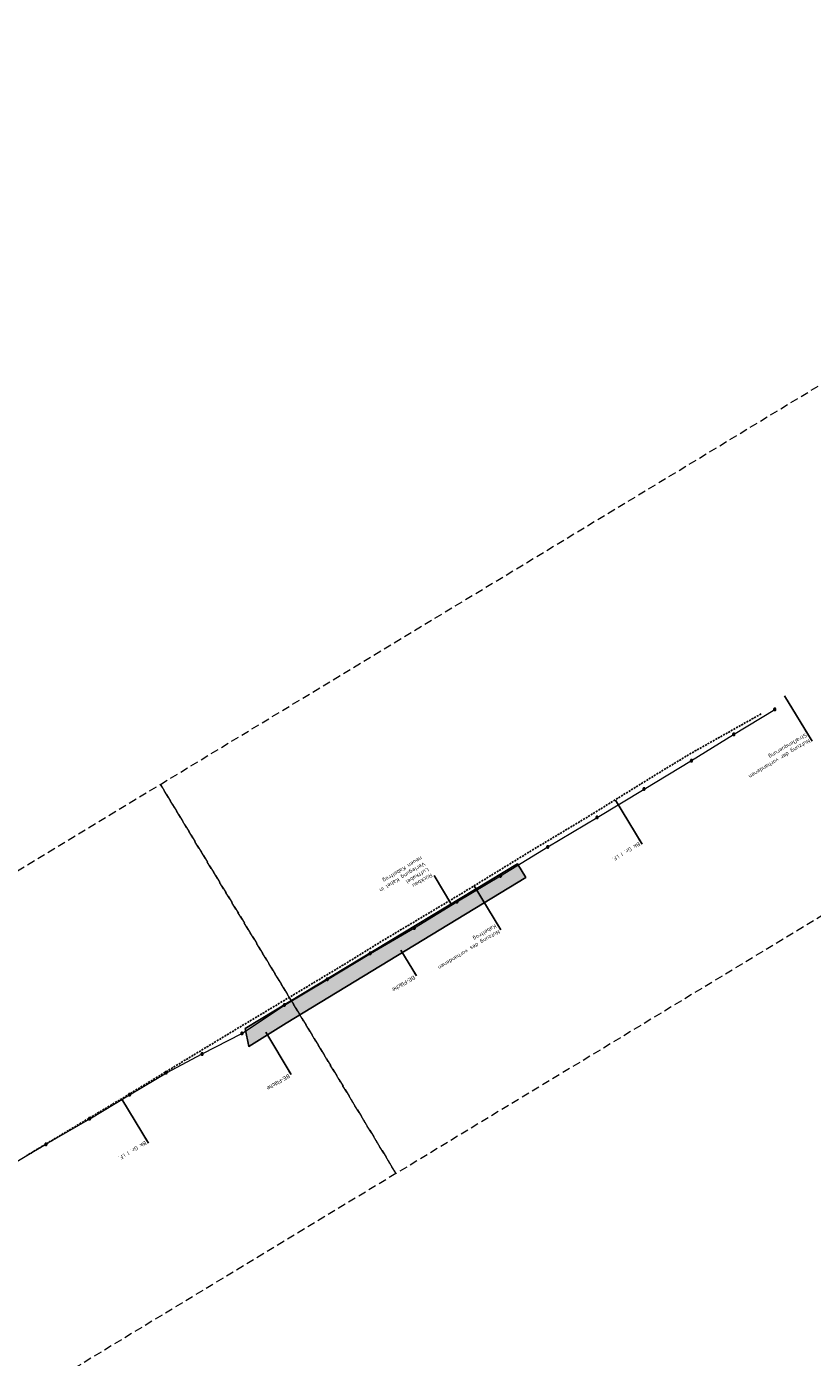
# Model space of a CAD drawing. Header units: metres. Extents: x 3425266 to 3446567, y 5432533 to 5452217.
# Tile 10 of 82: x 3431625 to 3432121, y 5435540 to 5436379. Entities that reach past the tile are written whole.
import ezdxf
from ezdxf import colors
from ezdxf.entities.mleader import LeaderData, LeaderLine
from ezdxf.math import Vec2, Vec3

# ---------------------------------------------------------------- set-up
doc = ezdxf.new("R2010")
doc.units = ezdxf.units.M
doc.header["$MEASUREMENT"] = 0
doc.linetypes.add('DASHED', pattern=[0.75, 0.5, -0.25])
doc.linetypes.add('STRICHLINIEX2', pattern=[1.5, 1, -0.5])
doc.layers.add('B_KTB_Text', color=7, linetype='Continuous', lineweight=18, true_color=0x939393)
doc.layers.add('MC-AL-Blattschnitte_3433', color=30, linetype='STRICHLINIEX2', lineweight=18, plot=False)
for name, color, linetype, lineweight in [('MC-AL_Neubau_Planung-ESTW-Landau-Kabel_TXT', 10, 'Continuous', 25), ('MC-AL_Neubau_Planung-ESTW-Landau-Kabeltrog_vorhanden_TXT', 30, 'Continuous', 25), ('N_BE-Flächen', 10, 'Continuous', 25), ('N_KTB_Text', 10, 'Continuous', 18), ('R_KTB', 40, 'Continuous', 18), ('R_KTB_Text', 40, 'Continuous', 18)]:
    doc.layers.add(name, color=color, linetype=linetype, lineweight=lineweight)
doc.layers.add('MC-AL_Verlauf_KTB_Bestandstrog_LIN', color=80, linetype='Continuous')
doc.styles.add('Isocpeur', font='isocpeur.ttf')

# ---------------------------------------------------------------- blocks, each defined once
blk = doc.blocks.new('_None')

msp = doc.modelspace()

# ---------------------------------------------------------------- linework, layer by layer
at = {"layer": 'MC-AL_Verlauf_KTB_Bestandstrog_LIN', "linetype": 'DASHED', "ltscale": 2.5, "flags": 128}
msp.add_lwpolyline([(3432088.284, 5435945.81), (3432043.056, 5435920.402), (3432020.533, 5435906.656), (3431978.26, 5435880.475), (3431941.974, 5435858.734), (3431898.204, 5435831.83), (3431849.059, 5435802.507), (3431825.238, 5435787.773), (3431756.435, 5435746.479), (3431724.388, 5435727.088), (3431684.502, 5435702.836), (3431625.076, 5435667.271)], dxfattribs=at)
at = {"layer": 'R_KTB'}
for p, q in [((3432071.669, 5435933.302), (3432070.387, 5435932.523)), ((3432070.639, 5435933.554), (3432071.418, 5435932.272)), ((3432044.971, 5435916.678), (3432043.689, 5435915.899)), ((3432043.941, 5435916.93), (3432044.72, 5435915.648)), ((3432015.05, 5435898.848), (3432013.768, 5435898.069)), ((3432014.02, 5435899.1), (3432014.799, 5435897.818)), ((3431985.402, 5435880.914), (3431984.12, 5435880.135)), ((3431984.372, 5435881.166), (3431985.151, 5435879.884)), ((3431954.335, 5435862.277), (3431953.053, 5435861.498)), ((3431953.305, 5435862.529), (3431954.084, 5435861.247)), ((3431924.498, 5435844.02), (3431923.216, 5435843.241)), ((3431923.468, 5435844.272), (3431924.247, 5435842.99)), ((3431870.161, 5435810.69), (3431868.661, 5435810.724)), ((3431869.393, 5435809.958), (3431869.428, 5435811.457)), ((3431842.307, 5435795.178), (3431841.025, 5435794.399)), ((3431841.277, 5435795.43), (3431842.056, 5435794.148)), ((3431815.268, 5435778.831), (3431813.986, 5435778.052)), ((3431814.238, 5435779.083), (3431815.017, 5435777.801)), ((3431788.165, 5435762.6), (3431786.883, 5435761.821)), ((3431787.135, 5435762.852), (3431787.914, 5435761.57)), ((3431761.378, 5435744.64), (3431760.096, 5435743.861)), ((3431760.348, 5435744.892), (3431761.127, 5435743.61)), ((3431736.255, 5435731.646), (3431734.973, 5435730.867)), ((3431735.225, 5435731.898), (3431736.004, 5435730.616)), ((3431713.576, 5435719.907), (3431712.294, 5435719.128)), ((3431712.546, 5435720.159), (3431713.325, 5435718.877)), ((3431690.461, 5435706.012), (3431689.179, 5435705.233)), ((3431689.431, 5435706.264), (3431690.21, 5435704.982)), ((3431665.262, 5435690.882), (3431663.98, 5435690.103)), ((3431664.232, 5435691.134), (3431665.011, 5435689.852)), ((3431637.772, 5435674.733), (3431636.49, 5435673.954)), ((3431636.742, 5435674.985), (3431637.521, 5435673.703))]:
    msp.add_line(p, q, dxfattribs=at)
for points in [[(3432070.387, 5435932.523), (3432070.432, 5435932.458), (3432070.482, 5435932.399), (3432070.539, 5435932.344), (3432070.601, 5435932.296), (3432070.668, 5435932.255), (3432070.739, 5435932.221), (3432070.813, 5435932.195), (3432070.889, 5435932.176), (3432070.967, 5435932.165), (3432071.045, 5435932.163), (3432071.124, 5435932.169), (3432071.201, 5435932.183), (3432071.276, 5435932.205), (3432071.349, 5435932.235), (3432071.418, 5435932.272), (3432071.483, 5435932.316), (3432071.543, 5435932.367), (3432071.597, 5435932.423), (3432071.645, 5435932.486), (3432071.686, 5435932.552), (3432071.72, 5435932.623), (3432071.747, 5435932.697), (3432071.765, 5435932.773), (3432071.776, 5435932.851), (3432071.778, 5435932.93), (3432071.772, 5435933.008), (3432071.758, 5435933.085), (3432071.736, 5435933.16), (3432071.707, 5435933.233), (3432071.669, 5435933.302), (3432071.625, 5435933.367), (3432071.574, 5435933.427), (3432071.518, 5435933.481), (3432071.456, 5435933.529), (3432071.389, 5435933.571), (3432071.318, 5435933.604), (3432071.244, 5435933.631), (3432071.168, 5435933.65), (3432071.09, 5435933.66), (3432071.012, 5435933.663), (3432070.933, 5435933.657), (3432070.856, 5435933.643), (3432070.781, 5435933.621), (3432070.708, 5435933.591), (3432070.639, 5435933.554), (3432070.574, 5435933.509), (3432070.514, 5435933.459), (3432070.46, 5435933.402), (3432070.412, 5435933.34), (3432070.371, 5435933.273), (3432070.337, 5435933.202), (3432070.31, 5435933.128), (3432070.292, 5435933.052), (3432070.281, 5435932.974), (3432070.279, 5435932.896), (3432070.285, 5435932.818), (3432070.299, 5435932.74), (3432070.321, 5435932.665), (3432070.35, 5435932.593), (3432070.387, 5435932.523)], [(3432043.689, 5435915.899), (3432043.734, 5435915.834), (3432043.784, 5435915.775), (3432043.841, 5435915.72), (3432043.903, 5435915.672), (3432043.97, 5435915.631), (3432044.041, 5435915.597), (3432044.115, 5435915.571), (3432044.191, 5435915.552), (3432044.269, 5435915.541), (3432044.347, 5435915.539), (3432044.426, 5435915.545), (3432044.503, 5435915.559), (3432044.578, 5435915.581), (3432044.651, 5435915.611), (3432044.72, 5435915.648), (3432044.785, 5435915.692), (3432044.845, 5435915.743), (3432044.899, 5435915.799), (3432044.947, 5435915.862), (3432044.988, 5435915.928), (3432045.022, 5435915.999), (3432045.049, 5435916.073), (3432045.067, 5435916.149), (3432045.078, 5435916.227), (3432045.08, 5435916.306), (3432045.074, 5435916.384), (3432045.06, 5435916.461), (3432045.038, 5435916.536), (3432045.009, 5435916.609), (3432044.971, 5435916.678), (3432044.927, 5435916.743), (3432044.876, 5435916.803), (3432044.82, 5435916.857), (3432044.758, 5435916.905), (3432044.691, 5435916.947), (3432044.62, 5435916.98), (3432044.546, 5435917.007), (3432044.47, 5435917.026), (3432044.392, 5435917.036), (3432044.314, 5435917.039), (3432044.235, 5435917.033), (3432044.158, 5435917.019), (3432044.083, 5435916.997), (3432044.01, 5435916.967), (3432043.941, 5435916.93), (3432043.876, 5435916.885), (3432043.816, 5435916.835), (3432043.762, 5435916.778), (3432043.714, 5435916.716), (3432043.673, 5435916.649), (3432043.639, 5435916.578), (3432043.612, 5435916.504), (3432043.594, 5435916.428), (3432043.583, 5435916.35), (3432043.581, 5435916.272), (3432043.587, 5435916.194), (3432043.601, 5435916.116), (3432043.623, 5435916.041), (3432043.652, 5435915.969), (3432043.689, 5435915.899)], [(3432013.768, 5435898.069), (3432013.813, 5435898.004), (3432013.863, 5435897.945), (3432013.92, 5435897.89), (3432013.982, 5435897.842), (3432014.049, 5435897.801), (3432014.12, 5435897.767), (3432014.194, 5435897.741), (3432014.27, 5435897.722), (3432014.348, 5435897.711), (3432014.426, 5435897.709), (3432014.505, 5435897.715), (3432014.582, 5435897.729), (3432014.657, 5435897.751), (3432014.73, 5435897.781), (3432014.799, 5435897.818), (3432014.864, 5435897.862), (3432014.924, 5435897.913), (3432014.978, 5435897.969), (3432015.026, 5435898.032), (3432015.067, 5435898.098), (3432015.101, 5435898.169), (3432015.128, 5435898.243), (3432015.146, 5435898.319), (3432015.157, 5435898.397), (3432015.159, 5435898.476), (3432015.153, 5435898.554), (3432015.139, 5435898.631), (3432015.117, 5435898.706), (3432015.088, 5435898.779), (3432015.05, 5435898.848), (3432015.006, 5435898.913), (3432014.955, 5435898.973), (3432014.899, 5435899.027), (3432014.837, 5435899.075), (3432014.77, 5435899.117), (3432014.699, 5435899.15), (3432014.625, 5435899.177), (3432014.549, 5435899.196), (3432014.471, 5435899.206), (3432014.393, 5435899.209), (3432014.314, 5435899.203), (3432014.237, 5435899.189), (3432014.162, 5435899.167), (3432014.089, 5435899.137), (3432014.02, 5435899.1), (3432013.955, 5435899.055), (3432013.895, 5435899.005), (3432013.841, 5435898.948), (3432013.793, 5435898.886), (3432013.752, 5435898.819), (3432013.718, 5435898.748), (3432013.691, 5435898.674), (3432013.673, 5435898.598), (3432013.662, 5435898.52), (3432013.66, 5435898.442), (3432013.666, 5435898.364), (3432013.68, 5435898.286), (3432013.702, 5435898.211), (3432013.731, 5435898.139), (3432013.768, 5435898.069)], [(3431984.12, 5435880.135), (3431984.165, 5435880.07), (3431984.215, 5435880.011), (3431984.272, 5435879.956), (3431984.334, 5435879.908), (3431984.401, 5435879.867), (3431984.472, 5435879.833), (3431984.546, 5435879.807), (3431984.622, 5435879.788), (3431984.7, 5435879.777), (3431984.778, 5435879.775), (3431984.857, 5435879.781), (3431984.934, 5435879.795), (3431985.009, 5435879.817), (3431985.082, 5435879.847), (3431985.151, 5435879.884), (3431985.216, 5435879.928), (3431985.276, 5435879.979), (3431985.33, 5435880.035), (3431985.378, 5435880.098), (3431985.419, 5435880.164), (3431985.453, 5435880.235), (3431985.48, 5435880.309), (3431985.498, 5435880.385), (3431985.509, 5435880.463), (3431985.511, 5435880.542), (3431985.505, 5435880.62), (3431985.491, 5435880.697), (3431985.469, 5435880.772), (3431985.44, 5435880.845), (3431985.402, 5435880.914), (3431985.358, 5435880.979), (3431985.307, 5435881.039), (3431985.251, 5435881.093), (3431985.189, 5435881.141), (3431985.122, 5435881.183), (3431985.051, 5435881.216), (3431984.977, 5435881.243), (3431984.901, 5435881.262), (3431984.823, 5435881.272), (3431984.745, 5435881.275), (3431984.666, 5435881.269), (3431984.589, 5435881.255), (3431984.514, 5435881.233), (3431984.441, 5435881.203), (3431984.372, 5435881.166), (3431984.307, 5435881.121), (3431984.247, 5435881.071), (3431984.193, 5435881.014), (3431984.145, 5435880.952), (3431984.104, 5435880.885), (3431984.07, 5435880.814), (3431984.043, 5435880.74), (3431984.025, 5435880.664), (3431984.014, 5435880.586), (3431984.012, 5435880.508), (3431984.018, 5435880.43), (3431984.032, 5435880.352), (3431984.054, 5435880.277), (3431984.083, 5435880.205), (3431984.12, 5435880.135)], [(3431953.053, 5435861.498), (3431953.098, 5435861.433), (3431953.148, 5435861.374), (3431953.205, 5435861.319), (3431953.267, 5435861.271), (3431953.334, 5435861.23), (3431953.405, 5435861.196), (3431953.479, 5435861.17), (3431953.555, 5435861.151), (3431953.633, 5435861.14), (3431953.711, 5435861.138), (3431953.79, 5435861.144), (3431953.867, 5435861.158), (3431953.942, 5435861.18), (3431954.015, 5435861.21), (3431954.084, 5435861.247), (3431954.149, 5435861.291), (3431954.209, 5435861.342), (3431954.263, 5435861.398), (3431954.311, 5435861.461), (3431954.352, 5435861.527), (3431954.386, 5435861.598), (3431954.413, 5435861.672), (3431954.431, 5435861.748), (3431954.442, 5435861.826), (3431954.444, 5435861.905), (3431954.438, 5435861.983), (3431954.424, 5435862.06), (3431954.402, 5435862.135), (3431954.373, 5435862.208), (3431954.335, 5435862.277), (3431954.291, 5435862.342), (3431954.24, 5435862.402), (3431954.184, 5435862.456), (3431954.122, 5435862.504), (3431954.055, 5435862.546), (3431953.984, 5435862.579), (3431953.91, 5435862.606), (3431953.834, 5435862.625), (3431953.756, 5435862.635), (3431953.678, 5435862.638), (3431953.599, 5435862.632), (3431953.522, 5435862.618), (3431953.447, 5435862.596), (3431953.374, 5435862.566), (3431953.305, 5435862.529), (3431953.24, 5435862.484), (3431953.18, 5435862.434), (3431953.126, 5435862.377), (3431953.078, 5435862.315), (3431953.037, 5435862.248), (3431953.003, 5435862.177), (3431952.976, 5435862.103), (3431952.958, 5435862.027), (3431952.947, 5435861.949), (3431952.945, 5435861.871), (3431952.951, 5435861.793), (3431952.965, 5435861.715), (3431952.987, 5435861.64), (3431953.016, 5435861.568), (3431953.053, 5435861.498)], [(3431923.216, 5435843.241), (3431923.261, 5435843.176), (3431923.311, 5435843.117), (3431923.368, 5435843.062), (3431923.43, 5435843.014), (3431923.497, 5435842.973), (3431923.568, 5435842.939), (3431923.642, 5435842.913), (3431923.718, 5435842.894), (3431923.796, 5435842.883), (3431923.874, 5435842.881), (3431923.953, 5435842.887), (3431924.03, 5435842.901), (3431924.105, 5435842.923), (3431924.178, 5435842.953), (3431924.247, 5435842.99), (3431924.312, 5435843.034), (3431924.372, 5435843.085), (3431924.426, 5435843.141), (3431924.474, 5435843.204), (3431924.515, 5435843.27), (3431924.549, 5435843.341), (3431924.576, 5435843.415), (3431924.594, 5435843.491), (3431924.605, 5435843.569), (3431924.607, 5435843.648), (3431924.601, 5435843.726), (3431924.587, 5435843.803), (3431924.565, 5435843.878), (3431924.536, 5435843.951), (3431924.498, 5435844.02), (3431924.454, 5435844.085), (3431924.403, 5435844.145), (3431924.347, 5435844.199), (3431924.285, 5435844.247), (3431924.218, 5435844.289), (3431924.147, 5435844.322), (3431924.073, 5435844.349), (3431923.997, 5435844.368), (3431923.919, 5435844.378), (3431923.841, 5435844.381), (3431923.762, 5435844.375), (3431923.685, 5435844.361), (3431923.61, 5435844.339), (3431923.537, 5435844.309), (3431923.468, 5435844.272), (3431923.403, 5435844.227), (3431923.343, 5435844.177), (3431923.289, 5435844.12), (3431923.241, 5435844.058), (3431923.2, 5435843.991), (3431923.166, 5435843.92), (3431923.139, 5435843.846), (3431923.121, 5435843.77), (3431923.11, 5435843.692), (3431923.108, 5435843.614), (3431923.114, 5435843.536), (3431923.128, 5435843.458), (3431923.15, 5435843.383), (3431923.179, 5435843.311), (3431923.216, 5435843.241)], [(3431869.428, 5435811.457), (3431869.349, 5435811.455), (3431869.272, 5435811.444), (3431869.195, 5435811.426), (3431869.121, 5435811.399), (3431869.05, 5435811.365), (3431868.984, 5435811.324), (3431868.922, 5435811.275), (3431868.865, 5435811.221), (3431868.814, 5435811.162), (3431868.77, 5435811.097), (3431868.732, 5435811.027), (3431868.703, 5435810.955), (3431868.681, 5435810.88), (3431868.667, 5435810.802), (3431868.661, 5435810.724), (3431868.663, 5435810.646), (3431868.673, 5435810.568), (3431868.692, 5435810.492), (3431868.719, 5435810.418), (3431868.752, 5435810.347), (3431868.794, 5435810.281), (3431868.842, 5435810.218), (3431868.896, 5435810.162), (3431868.956, 5435810.111), (3431869.021, 5435810.066), (3431869.09, 5435810.029), (3431869.163, 5435810), (3431869.238, 5435809.978), (3431869.315, 5435809.963), (3431869.393, 5435809.958), (3431869.472, 5435809.96), (3431869.55, 5435809.97), (3431869.625, 5435809.989), (3431869.699, 5435810.015), (3431869.771, 5435810.049), (3431869.837, 5435810.091), (3431869.899, 5435810.139), (3431869.956, 5435810.192), (3431870.007, 5435810.253), (3431870.051, 5435810.317), (3431870.089, 5435810.387), (3431870.119, 5435810.459), (3431870.14, 5435810.534), (3431870.155, 5435810.612), (3431870.161, 5435810.69), (3431870.158, 5435810.769), (3431870.148, 5435810.846), (3431870.129, 5435810.922), (3431870.102, 5435810.996), (3431870.068, 5435811.067), (3431870.027, 5435811.134), (3431869.979, 5435811.196), (3431869.924, 5435811.253), (3431869.865, 5435811.304), (3431869.8, 5435811.348), (3431869.731, 5435811.384), (3431869.658, 5435811.415), (3431869.583, 5435811.437), (3431869.507, 5435811.451), (3431869.428, 5435811.457)], [(3431841.025, 5435794.399), (3431841.07, 5435794.334), (3431841.12, 5435794.275), (3431841.177, 5435794.22), (3431841.239, 5435794.172), (3431841.306, 5435794.131), (3431841.377, 5435794.097), (3431841.451, 5435794.071), (3431841.527, 5435794.052), (3431841.605, 5435794.041), (3431841.683, 5435794.039), (3431841.762, 5435794.045), (3431841.839, 5435794.059), (3431841.914, 5435794.081), (3431841.987, 5435794.111), (3431842.056, 5435794.148), (3431842.121, 5435794.192), (3431842.181, 5435794.243), (3431842.235, 5435794.299), (3431842.283, 5435794.362), (3431842.324, 5435794.428), (3431842.358, 5435794.499), (3431842.385, 5435794.573), (3431842.403, 5435794.649), (3431842.414, 5435794.727), (3431842.416, 5435794.806), (3431842.41, 5435794.884), (3431842.396, 5435794.961), (3431842.374, 5435795.036), (3431842.345, 5435795.109), (3431842.307, 5435795.178), (3431842.263, 5435795.243), (3431842.212, 5435795.303), (3431842.156, 5435795.357), (3431842.094, 5435795.405), (3431842.027, 5435795.447), (3431841.956, 5435795.48), (3431841.882, 5435795.507), (3431841.806, 5435795.526), (3431841.728, 5435795.536), (3431841.65, 5435795.539), (3431841.571, 5435795.533), (3431841.494, 5435795.519), (3431841.419, 5435795.497), (3431841.346, 5435795.467), (3431841.277, 5435795.43), (3431841.212, 5435795.385), (3431841.152, 5435795.335), (3431841.098, 5435795.278), (3431841.05, 5435795.216), (3431841.009, 5435795.149), (3431840.975, 5435795.078), (3431840.948, 5435795.004), (3431840.93, 5435794.928), (3431840.919, 5435794.85), (3431840.917, 5435794.772), (3431840.923, 5435794.694), (3431840.937, 5435794.616), (3431840.959, 5435794.541), (3431840.988, 5435794.469), (3431841.025, 5435794.399)], [(3431813.986, 5435778.052), (3431814.031, 5435777.987), (3431814.081, 5435777.928), (3431814.138, 5435777.873), (3431814.2, 5435777.825), (3431814.267, 5435777.784), (3431814.338, 5435777.75), (3431814.412, 5435777.724), (3431814.488, 5435777.705), (3431814.566, 5435777.694), (3431814.644, 5435777.692), (3431814.723, 5435777.698), (3431814.8, 5435777.712), (3431814.875, 5435777.734), (3431814.948, 5435777.764), (3431815.017, 5435777.801), (3431815.082, 5435777.845), (3431815.142, 5435777.896), (3431815.196, 5435777.952), (3431815.244, 5435778.015), (3431815.285, 5435778.081), (3431815.319, 5435778.152), (3431815.346, 5435778.226), (3431815.364, 5435778.302), (3431815.375, 5435778.38), (3431815.377, 5435778.459), (3431815.371, 5435778.537), (3431815.357, 5435778.614), (3431815.335, 5435778.689), (3431815.306, 5435778.762), (3431815.268, 5435778.831), (3431815.224, 5435778.896), (3431815.173, 5435778.956), (3431815.117, 5435779.01), (3431815.055, 5435779.058), (3431814.988, 5435779.1), (3431814.917, 5435779.133), (3431814.843, 5435779.16), (3431814.767, 5435779.179), (3431814.689, 5435779.189), (3431814.611, 5435779.192), (3431814.532, 5435779.186), (3431814.455, 5435779.172), (3431814.38, 5435779.15), (3431814.307, 5435779.12), (3431814.238, 5435779.083), (3431814.173, 5435779.038), (3431814.113, 5435778.988), (3431814.059, 5435778.931), (3431814.011, 5435778.869), (3431813.97, 5435778.802), (3431813.936, 5435778.731), (3431813.909, 5435778.657), (3431813.891, 5435778.581), (3431813.88, 5435778.503), (3431813.878, 5435778.425), (3431813.884, 5435778.347), (3431813.898, 5435778.269), (3431813.92, 5435778.194), (3431813.949, 5435778.122), (3431813.986, 5435778.052)], [(3431786.883, 5435761.821), (3431786.928, 5435761.756), (3431786.978, 5435761.697), (3431787.035, 5435761.642), (3431787.097, 5435761.594), (3431787.164, 5435761.553), (3431787.235, 5435761.519), (3431787.309, 5435761.493), (3431787.385, 5435761.474), (3431787.463, 5435761.463), (3431787.541, 5435761.461), (3431787.62, 5435761.467), (3431787.697, 5435761.481), (3431787.772, 5435761.503), (3431787.845, 5435761.533), (3431787.914, 5435761.57), (3431787.979, 5435761.614), (3431788.039, 5435761.665), (3431788.093, 5435761.721), (3431788.141, 5435761.784), (3431788.182, 5435761.85), (3431788.216, 5435761.921), (3431788.243, 5435761.995), (3431788.261, 5435762.071), (3431788.272, 5435762.149), (3431788.274, 5435762.228), (3431788.268, 5435762.306), (3431788.254, 5435762.383), (3431788.232, 5435762.458), (3431788.203, 5435762.531), (3431788.165, 5435762.6), (3431788.121, 5435762.665), (3431788.07, 5435762.725), (3431788.014, 5435762.779), (3431787.952, 5435762.827), (3431787.885, 5435762.869), (3431787.814, 5435762.902), (3431787.74, 5435762.929), (3431787.664, 5435762.948), (3431787.586, 5435762.958), (3431787.508, 5435762.961), (3431787.429, 5435762.955), (3431787.352, 5435762.941), (3431787.277, 5435762.919), (3431787.204, 5435762.889), (3431787.135, 5435762.852), (3431787.07, 5435762.807), (3431787.01, 5435762.757), (3431786.956, 5435762.7), (3431786.908, 5435762.638), (3431786.867, 5435762.571), (3431786.833, 5435762.5), (3431786.806, 5435762.426), (3431786.788, 5435762.35), (3431786.777, 5435762.272), (3431786.775, 5435762.194), (3431786.781, 5435762.116), (3431786.795, 5435762.038), (3431786.817, 5435761.963), (3431786.846, 5435761.891), (3431786.883, 5435761.821)], [(3431760.096, 5435743.861), (3431760.141, 5435743.796), (3431760.191, 5435743.737), (3431760.248, 5435743.682), (3431760.31, 5435743.634), (3431760.377, 5435743.593), (3431760.448, 5435743.559), (3431760.522, 5435743.533), (3431760.598, 5435743.514), (3431760.676, 5435743.503), (3431760.754, 5435743.501), (3431760.833, 5435743.507), (3431760.91, 5435743.521), (3431760.985, 5435743.543), (3431761.058, 5435743.573), (3431761.127, 5435743.61), (3431761.192, 5435743.654), (3431761.252, 5435743.705), (3431761.306, 5435743.761), (3431761.354, 5435743.824), (3431761.395, 5435743.89), (3431761.429, 5435743.961), (3431761.456, 5435744.035), (3431761.474, 5435744.111), (3431761.485, 5435744.189), (3431761.487, 5435744.268), (3431761.481, 5435744.346), (3431761.467, 5435744.423), (3431761.445, 5435744.498), (3431761.416, 5435744.571), (3431761.378, 5435744.64), (3431761.334, 5435744.705), (3431761.283, 5435744.765), (3431761.227, 5435744.819), (3431761.165, 5435744.867), (3431761.098, 5435744.909), (3431761.027, 5435744.942), (3431760.953, 5435744.969), (3431760.877, 5435744.988), (3431760.799, 5435744.998), (3431760.721, 5435745.001), (3431760.642, 5435744.995), (3431760.565, 5435744.981), (3431760.49, 5435744.959), (3431760.417, 5435744.929), (3431760.348, 5435744.892), (3431760.283, 5435744.847), (3431760.223, 5435744.797), (3431760.169, 5435744.74), (3431760.121, 5435744.678), (3431760.08, 5435744.611), (3431760.046, 5435744.54), (3431760.019, 5435744.466), (3431760.001, 5435744.39), (3431759.99, 5435744.312), (3431759.988, 5435744.234), (3431759.994, 5435744.156), (3431760.008, 5435744.078), (3431760.03, 5435744.003), (3431760.059, 5435743.931), (3431760.096, 5435743.861)], [(3431734.973, 5435730.867), (3431735.018, 5435730.802), (3431735.068, 5435730.743), (3431735.125, 5435730.688), (3431735.187, 5435730.64), (3431735.254, 5435730.599), (3431735.325, 5435730.565), (3431735.399, 5435730.539), (3431735.475, 5435730.52), (3431735.553, 5435730.509), (3431735.631, 5435730.507), (3431735.71, 5435730.513), (3431735.787, 5435730.527), (3431735.862, 5435730.549), (3431735.935, 5435730.579), (3431736.004, 5435730.616), (3431736.069, 5435730.66), (3431736.129, 5435730.711), (3431736.183, 5435730.767), (3431736.231, 5435730.83), (3431736.272, 5435730.896), (3431736.306, 5435730.967), (3431736.333, 5435731.041), (3431736.351, 5435731.117), (3431736.362, 5435731.195), (3431736.364, 5435731.274), (3431736.358, 5435731.352), (3431736.344, 5435731.429), (3431736.322, 5435731.504), (3431736.293, 5435731.577), (3431736.255, 5435731.646), (3431736.211, 5435731.711), (3431736.16, 5435731.771), (3431736.104, 5435731.825), (3431736.042, 5435731.873), (3431735.975, 5435731.915), (3431735.904, 5435731.948), (3431735.83, 5435731.975), (3431735.754, 5435731.994), (3431735.676, 5435732.004), (3431735.598, 5435732.007), (3431735.519, 5435732.001), (3431735.442, 5435731.987), (3431735.367, 5435731.965), (3431735.294, 5435731.935), (3431735.225, 5435731.898), (3431735.16, 5435731.853), (3431735.1, 5435731.803), (3431735.046, 5435731.746), (3431734.998, 5435731.684), (3431734.957, 5435731.617), (3431734.923, 5435731.546), (3431734.896, 5435731.472), (3431734.878, 5435731.396), (3431734.867, 5435731.318), (3431734.865, 5435731.24), (3431734.871, 5435731.162), (3431734.885, 5435731.084), (3431734.907, 5435731.009), (3431734.936, 5435730.937), (3431734.973, 5435730.867)], [(3431712.294, 5435719.128), (3431712.339, 5435719.063), (3431712.389, 5435719.004), (3431712.446, 5435718.949), (3431712.508, 5435718.901), (3431712.575, 5435718.86), (3431712.646, 5435718.826), (3431712.72, 5435718.8), (3431712.796, 5435718.781), (3431712.874, 5435718.77), (3431712.952, 5435718.768), (3431713.031, 5435718.774), (3431713.108, 5435718.788), (3431713.183, 5435718.81), (3431713.256, 5435718.84), (3431713.325, 5435718.877), (3431713.39, 5435718.921), (3431713.45, 5435718.972), (3431713.504, 5435719.028), (3431713.552, 5435719.091), (3431713.593, 5435719.157), (3431713.627, 5435719.228), (3431713.654, 5435719.302), (3431713.672, 5435719.378), (3431713.683, 5435719.456), (3431713.685, 5435719.535), (3431713.679, 5435719.613), (3431713.665, 5435719.69), (3431713.643, 5435719.765), (3431713.614, 5435719.838), (3431713.576, 5435719.907), (3431713.532, 5435719.972), (3431713.481, 5435720.032), (3431713.425, 5435720.086), (3431713.363, 5435720.134), (3431713.296, 5435720.176), (3431713.225, 5435720.209), (3431713.151, 5435720.236), (3431713.075, 5435720.255), (3431712.997, 5435720.265), (3431712.919, 5435720.268), (3431712.84, 5435720.262), (3431712.763, 5435720.248), (3431712.688, 5435720.226), (3431712.615, 5435720.196), (3431712.546, 5435720.159), (3431712.481, 5435720.114), (3431712.421, 5435720.064), (3431712.367, 5435720.007), (3431712.319, 5435719.945), (3431712.278, 5435719.878), (3431712.244, 5435719.807), (3431712.217, 5435719.733), (3431712.199, 5435719.657), (3431712.188, 5435719.579), (3431712.186, 5435719.501), (3431712.192, 5435719.423), (3431712.206, 5435719.345), (3431712.228, 5435719.27), (3431712.257, 5435719.198), (3431712.294, 5435719.128)], [(3431689.179, 5435705.233), (3431689.224, 5435705.168), (3431689.274, 5435705.109), (3431689.331, 5435705.054), (3431689.393, 5435705.006), (3431689.46, 5435704.965), (3431689.531, 5435704.931), (3431689.605, 5435704.905), (3431689.681, 5435704.886), (3431689.759, 5435704.875), (3431689.837, 5435704.873), (3431689.916, 5435704.879), (3431689.993, 5435704.893), (3431690.068, 5435704.915), (3431690.141, 5435704.945), (3431690.21, 5435704.982), (3431690.275, 5435705.026), (3431690.335, 5435705.077), (3431690.389, 5435705.133), (3431690.437, 5435705.196), (3431690.478, 5435705.262), (3431690.512, 5435705.333), (3431690.539, 5435705.407), (3431690.557, 5435705.483), (3431690.568, 5435705.561), (3431690.57, 5435705.64), (3431690.564, 5435705.718), (3431690.55, 5435705.795), (3431690.528, 5435705.87), (3431690.499, 5435705.943), (3431690.461, 5435706.012), (3431690.417, 5435706.077), (3431690.366, 5435706.137), (3431690.31, 5435706.191), (3431690.248, 5435706.239), (3431690.181, 5435706.281), (3431690.11, 5435706.314), (3431690.036, 5435706.341), (3431689.96, 5435706.36), (3431689.882, 5435706.37), (3431689.804, 5435706.373), (3431689.725, 5435706.367), (3431689.648, 5435706.353), (3431689.573, 5435706.331), (3431689.5, 5435706.301), (3431689.431, 5435706.264), (3431689.366, 5435706.219), (3431689.306, 5435706.169), (3431689.252, 5435706.112), (3431689.204, 5435706.05), (3431689.163, 5435705.983), (3431689.129, 5435705.912), (3431689.102, 5435705.838), (3431689.084, 5435705.762), (3431689.073, 5435705.684), (3431689.071, 5435705.606), (3431689.077, 5435705.528), (3431689.091, 5435705.45), (3431689.113, 5435705.375), (3431689.142, 5435705.303), (3431689.179, 5435705.233)], [(3431663.98, 5435690.103), (3431664.025, 5435690.038), (3431664.075, 5435689.979), (3431664.132, 5435689.924), (3431664.194, 5435689.876), (3431664.261, 5435689.835), (3431664.332, 5435689.801), (3431664.406, 5435689.775), (3431664.482, 5435689.756), (3431664.56, 5435689.745), (3431664.638, 5435689.743), (3431664.717, 5435689.749), (3431664.794, 5435689.763), (3431664.869, 5435689.785), (3431664.942, 5435689.815), (3431665.011, 5435689.852), (3431665.076, 5435689.896), (3431665.136, 5435689.947), (3431665.19, 5435690.003), (3431665.238, 5435690.066), (3431665.279, 5435690.132), (3431665.313, 5435690.203), (3431665.34, 5435690.277), (3431665.358, 5435690.353), (3431665.369, 5435690.431), (3431665.371, 5435690.51), (3431665.365, 5435690.588), (3431665.351, 5435690.665), (3431665.329, 5435690.74), (3431665.3, 5435690.813), (3431665.262, 5435690.882), (3431665.218, 5435690.947), (3431665.167, 5435691.007), (3431665.111, 5435691.061), (3431665.049, 5435691.109), (3431664.982, 5435691.151), (3431664.911, 5435691.184), (3431664.837, 5435691.211), (3431664.761, 5435691.23), (3431664.683, 5435691.24), (3431664.605, 5435691.243), (3431664.526, 5435691.237), (3431664.449, 5435691.223), (3431664.374, 5435691.201), (3431664.301, 5435691.171), (3431664.232, 5435691.134), (3431664.167, 5435691.089), (3431664.107, 5435691.039), (3431664.053, 5435690.982), (3431664.005, 5435690.92), (3431663.964, 5435690.853), (3431663.93, 5435690.782), (3431663.903, 5435690.708), (3431663.885, 5435690.632), (3431663.874, 5435690.554), (3431663.872, 5435690.476), (3431663.878, 5435690.398), (3431663.892, 5435690.32), (3431663.914, 5435690.245), (3431663.943, 5435690.173), (3431663.98, 5435690.103)], [(3431636.49, 5435673.954), (3431636.535, 5435673.889), (3431636.585, 5435673.83), (3431636.642, 5435673.775), (3431636.704, 5435673.727), (3431636.771, 5435673.686), (3431636.842, 5435673.652), (3431636.916, 5435673.626), (3431636.992, 5435673.607), (3431637.07, 5435673.596), (3431637.148, 5435673.594), (3431637.227, 5435673.6), (3431637.304, 5435673.614), (3431637.379, 5435673.636), (3431637.452, 5435673.666), (3431637.521, 5435673.703), (3431637.586, 5435673.747), (3431637.646, 5435673.798), (3431637.7, 5435673.854), (3431637.748, 5435673.917), (3431637.789, 5435673.983), (3431637.823, 5435674.054), (3431637.85, 5435674.128), (3431637.868, 5435674.204), (3431637.879, 5435674.282), (3431637.881, 5435674.361), (3431637.875, 5435674.439), (3431637.861, 5435674.516), (3431637.839, 5435674.591), (3431637.81, 5435674.664), (3431637.772, 5435674.733), (3431637.728, 5435674.798), (3431637.677, 5435674.858), (3431637.621, 5435674.912), (3431637.559, 5435674.96), (3431637.492, 5435675.002), (3431637.421, 5435675.035), (3431637.347, 5435675.062), (3431637.271, 5435675.081), (3431637.193, 5435675.091), (3431637.115, 5435675.094), (3431637.036, 5435675.088), (3431636.959, 5435675.074), (3431636.884, 5435675.052), (3431636.811, 5435675.022), (3431636.742, 5435674.985), (3431636.677, 5435674.94), (3431636.617, 5435674.89), (3431636.563, 5435674.833), (3431636.515, 5435674.771), (3431636.474, 5435674.704), (3431636.44, 5435674.633), (3431636.413, 5435674.559), (3431636.395, 5435674.483), (3431636.384, 5435674.405), (3431636.382, 5435674.327), (3431636.388, 5435674.249), (3431636.402, 5435674.171), (3431636.424, 5435674.096), (3431636.453, 5435674.024), (3431636.49, 5435673.954)]]:
    msp.add_lwpolyline(points, dxfattribs=at)

# ---------------------------------------------------------------- next in the draw order: leaders
at = {"layer": 'N_KTB_Text'}
ml = msp.add_multileader_mtext('Standard', dxfattribs=at)
ml.set_content('Nutzung der vorhandenen\\PStraßenquerung', color=256, style='Isocpeur')
ml.set_leader_properties()
ml.set_arrow_properties(name='NONE')
ml.build(insert=Vec2(0, 0))
ml.multileader.update_dxf_attribs({"has_text_frame": 1, "text_left_attachment_type": 0, "text_right_attachment_type": 0, "dogleg_length": 0, "arrow_head_size": 0.18})
ctx = ml.context
ctx.base_point, ctx.char_height, ctx.arrow_head_size, ctx.landing_gap_size, ctx.plane_origin, ctx.plane_x_axis, ctx.plane_y_axis = Vec3(3432120.514, 5435928.526), 2.5, 0.18, 1, Vec3(3432222.671, 5435750.308), Vec3(-0.8554493, -0.5178866), Vec3(0.5178866, -0.8554493)
ctx.left_attachment, ctx.right_attachment = 0, 0
notes = []
notes.append((ctx, [(0, (1, 1, 0), (3432120.514, 5435928.526), (-0.215843, -0.9764281), 0, [(0, [(3432103.113, 5435957.268)], 0, [])])]))
ctx.mtext.insert, ctx.mtext.text_direction, ctx.mtext.rotation, ctx.mtext.flow_direction = Vec3(3432119.658, 5435928.008), Vec3(-0.8554493, -0.5178866), 3.6859712, 5
ctx.mtext.has_bg_fill, ctx.mtext.bg_color, ctx.mtext.bg_scale_factor, ctx.mtext.bg_transparency, ctx.mtext.use_window_bg_color = 1, -1027028792, 1.5, 0, 1
at = {"layer": 'R_KTB_Text'}
ml = msp.add_multileader_mtext('Standard', dxfattribs=at)
ml.set_content('Rückbau\\PLuftkabel\\PVerlegung Kabel in \\Pneuen Kabeltrog', color=256, style='Isocpeur')
ml.set_leader_properties()
ml.set_arrow_properties(name='NONE')
ml.build(insert=Vec2(0, 0))
ml.multileader.update_dxf_attribs({"has_text_frame": 1, "text_left_attachment_type": 0, "text_right_attachment_type": 0, "dogleg_length": 0, "arrow_head_size": 0.18})
ctx = ml.context
ctx.base_point, ctx.char_height, ctx.arrow_head_size, ctx.landing_gap_size, ctx.plane_origin, ctx.plane_x_axis, ctx.plane_y_axis = Vec3(3431882.107, 5435843.77), 2.5, 0.18, 1, Vec3(3432077.105, 5435664.515), Vec3(-0.8554493, -0.5178866), Vec3(0.5178866, -0.8554493)
ctx.left_attachment, ctx.right_attachment = 0, 0
notes.append((ctx, [(0, (1, 1, 0), (3431882.107, 5435843.77), (-0.8554493, -0.5178866), 0, [(0, [(3431893.189, 5435825.259)], 0, [])])]))
ctx.mtext.insert, ctx.mtext.text_direction, ctx.mtext.rotation, ctx.mtext.flow_direction = Vec3(3431881.252, 5435843.252), Vec3(-0.8554493, -0.5178866), 3.6859712, 5
ctx.mtext.has_bg_fill, ctx.mtext.bg_color, ctx.mtext.bg_scale_factor, ctx.mtext.bg_transparency, ctx.mtext.use_window_bg_color = 1, -1027028792, 1.5, 0, 1
for ctx, leaders in notes:
    for number, flags, end, landing, length, lines in leaders:
        leader = LeaderData()
        leader.index, (leader.has_last_leader_line, leader.has_dogleg_vector, leader.attachment_direction) = number, flags
        leader.last_leader_point, leader.dogleg_vector, leader.dogleg_length = Vec3(end), Vec3(landing), length
        for number, points, colour, breaks in lines:
            line = LeaderLine()
            line.index, line.vertices, line.color, line.breaks = number, Vec3.list(points), colors.encode_raw_color(colour), breaks
            leader.lines.append(line)
        ctx.leaders.append(leader)

# ---------------------------------------------------------------- next in the draw order: linework, layer by layer
at = {"layer": 'R_KTB'}
for p, q in [((3432097.52, 5435949.075), (3432096.238, 5435948.296)), ((3432096.49, 5435949.327), (3432097.269, 5435948.045))]:
    msp.add_line(p, q, dxfattribs=at)
msp.add_lwpolyline([(3432096.238, 5435948.296), (3432096.283, 5435948.231), (3432096.333, 5435948.172), (3432096.39, 5435948.117), (3432096.452, 5435948.069), (3432096.519, 5435948.028), (3432096.59, 5435947.994), (3432096.664, 5435947.968), (3432096.74, 5435947.949), (3432096.818, 5435947.938), (3432096.896, 5435947.936), (3432096.975, 5435947.942), (3432097.052, 5435947.956), (3432097.127, 5435947.978), (3432097.2, 5435948.008), (3432097.269, 5435948.045), (3432097.334, 5435948.089), (3432097.394, 5435948.14), (3432097.448, 5435948.196), (3432097.496, 5435948.259), (3432097.537, 5435948.325), (3432097.571, 5435948.396), (3432097.598, 5435948.47), (3432097.616, 5435948.546), (3432097.627, 5435948.624), (3432097.629, 5435948.703), (3432097.623, 5435948.781), (3432097.609, 5435948.858), (3432097.587, 5435948.933), (3432097.558, 5435949.006), (3432097.52, 5435949.075), (3432097.476, 5435949.14), (3432097.425, 5435949.2), (3432097.369, 5435949.254), (3432097.307, 5435949.302), (3432097.24, 5435949.344), (3432097.169, 5435949.377), (3432097.095, 5435949.404), (3432097.019, 5435949.423), (3432096.941, 5435949.433), (3432096.863, 5435949.436), (3432096.784, 5435949.43), (3432096.707, 5435949.416), (3432096.632, 5435949.394), (3432096.559, 5435949.364), (3432096.49, 5435949.327), (3432096.425, 5435949.282), (3432096.365, 5435949.232), (3432096.311, 5435949.175), (3432096.263, 5435949.113), (3432096.222, 5435949.046), (3432096.188, 5435948.975), (3432096.161, 5435948.901), (3432096.143, 5435948.825), (3432096.132, 5435948.747), (3432096.13, 5435948.669), (3432096.136, 5435948.591), (3432096.15, 5435948.513), (3432096.172, 5435948.438), (3432096.201, 5435948.366), (3432096.238, 5435948.296)], dxfattribs=at)

# ---------------------------------------------------------------- next in the draw order: leaders
at = {"layer": 'MC-AL_Neubau_Planung-ESTW-Landau-Kabeltrog_vorhanden_TXT'}
ml = msp.add_multileader_mtext('Standard', dxfattribs=at)
ml.set_content('Nutzung des vorhandenen\\PKabeltrog', color=256, style='Isocpeur')
ml.set_leader_properties()
ml.set_arrow_properties(name='NONE')
ml.build(insert=Vec2(0, 0))
ml.multileader.update_dxf_attribs({"has_text_frame": 1, "dogleg_length": 0, "arrow_head_size": 0})
ctx = ml.context
ctx.base_point, ctx.char_height, ctx.arrow_head_size, ctx.landing_gap_size, ctx.plane_origin, ctx.plane_x_axis, ctx.plane_y_axis = Vec3(3431924.075, 5435809.602), 2.5, 0, 1.25, Vec3(3432027.476, 5435624.415), Vec3(-0.8554493, -0.5178866), Vec3(0.5178866, -0.8554493)
notes = []
notes.append((ctx, [(0, (1, 1, 0), (3431924.075, 5435809.602), (-0.215843, -0.9764281), 0, [(0, [(3431907.249, 5435837.391)], 0, [])])]))
ctx.mtext.insert, ctx.mtext.text_direction, ctx.mtext.rotation, ctx.mtext.flow_direction = Vec3(3431923.847, 5435807.565), Vec3(-0.8554493, -0.5178866), 3.6859712, 5
ctx.mtext.has_bg_fill, ctx.mtext.bg_color, ctx.mtext.bg_scale_factor, ctx.mtext.bg_transparency, ctx.mtext.use_window_bg_color = 1, -1027028792, 1.5, 0, 1
for ctx, leaders in notes:
    for number, flags, end, landing, length, lines in leaders:
        leader = LeaderData()
        leader.index, (leader.has_last_leader_line, leader.has_dogleg_vector, leader.attachment_direction) = number, flags
        leader.last_leader_point, leader.dogleg_vector, leader.dogleg_length = Vec3(end), Vec3(landing), length
        for number, points, colour, breaks in lines:
            line = LeaderLine()
            line.index, line.vertices, line.color, line.breaks = number, Vec3.list(points), colors.encode_raw_color(colour), breaks
            leader.lines.append(line)
        ctx.leaders.append(leader)

# ---------------------------------------------------------------- next in the draw order: hatches: boundary and pattern name
at = {"layer": 'N_BE-Flächen'}
h = msp.add_hatch(dxfattribs=at)
h.set_pattern_fill('DOTS', color=256, scale=25)
h.paths.add_polyline_path([(3431762.86, 5435747.368), (3431934.484, 5435851.297), (3431939.757, 5435842.657), (3431788.741, 5435750.66), (3431765.053, 5435736.056)])

# ---------------------------------------------------------------- next in the draw order: linework, layer by layer
msp.add_lwpolyline([(3431762.86, 5435747.368), (3431934.484, 5435851.297), (3431939.757, 5435842.657), (3431788.741, 5435750.66), (3431765.053, 5435736.056), (3431762.86, 5435747.368)], dxfattribs=at)
at = {"layer": 'R_KTB'}
for p, q in [((3431896.992, 5435827.69), (3431895.71, 5435826.911)), ((3431895.962, 5435827.942), (3431896.741, 5435826.66))]:
    msp.add_line(p, q, dxfattribs=at)
at = {"layer": 'R_KTB', "flags": 128}
msp.add_lwpolyline([(3431611.044, 5435658.776), (3431637.027, 5435674.327), (3431664.744, 5435690.418), (3431689.902, 5435705.543), (3431713.174, 5435719.5), (3431735.709, 5435731.304), (3431760.652, 5435744.118), (3431787.583, 5435762.122), (3431814.703, 5435778.354), (3431841.772, 5435794.673), (3431869.555, 5435810.792), (3431896.369, 5435827.206), (3431923.855, 5435843.618), (3431953.752, 5435861.915), (3431984.737, 5435880.521), (3432014.505, 5435898.38), (3432044.444, 5435916.387), (3432070.879, 5435932.743), (3432096.879, 5435948.685)], dxfattribs=at)
at = {"layer": 'R_KTB'}
msp.add_lwpolyline([(3431895.71, 5435826.911), (3431895.755, 5435826.846), (3431895.805, 5435826.787), (3431895.862, 5435826.732), (3431895.924, 5435826.684), (3431895.991, 5435826.643), (3431896.062, 5435826.609), (3431896.136, 5435826.583), (3431896.212, 5435826.564), (3431896.29, 5435826.553), (3431896.368, 5435826.551), (3431896.447, 5435826.557), (3431896.524, 5435826.571), (3431896.599, 5435826.593), (3431896.672, 5435826.623), (3431896.741, 5435826.66), (3431896.806, 5435826.704), (3431896.866, 5435826.755), (3431896.92, 5435826.811), (3431896.968, 5435826.874), (3431897.009, 5435826.94), (3431897.043, 5435827.011), (3431897.07, 5435827.085), (3431897.088, 5435827.161), (3431897.099, 5435827.239), (3431897.101, 5435827.318), (3431897.095, 5435827.396), (3431897.081, 5435827.473), (3431897.059, 5435827.548), (3431897.03, 5435827.621), (3431896.992, 5435827.69), (3431896.948, 5435827.755), (3431896.897, 5435827.815), (3431896.841, 5435827.869), (3431896.779, 5435827.917), (3431896.712, 5435827.959), (3431896.641, 5435827.992), (3431896.567, 5435828.019), (3431896.491, 5435828.038), (3431896.413, 5435828.048), (3431896.335, 5435828.051), (3431896.256, 5435828.045), (3431896.179, 5435828.031), (3431896.104, 5435828.009), (3431896.031, 5435827.979), (3431895.962, 5435827.942), (3431895.897, 5435827.897), (3431895.837, 5435827.847), (3431895.783, 5435827.79), (3431895.735, 5435827.728), (3431895.694, 5435827.661), (3431895.66, 5435827.59), (3431895.633, 5435827.516), (3431895.615, 5435827.44), (3431895.604, 5435827.362), (3431895.602, 5435827.284), (3431895.608, 5435827.206), (3431895.622, 5435827.128), (3431895.644, 5435827.053), (3431895.673, 5435826.981), (3431895.71, 5435826.911)], dxfattribs=at)

# ---------------------------------------------------------------- next in the draw order: leaders
at = {"layer": 'B_KTB_Text'}
ml = msp.add_multileader_mtext('Standard', dxfattribs=at)
ml.set_content('Bk Gr. I i.F.', color=256, style='Isocpeur')
ml.set_leader_properties()
ml.set_arrow_properties(name='NONE')
ml.build(insert=Vec2(0, 0))
ml.multileader.update_dxf_attribs({"has_text_frame": 1, "text_left_attachment_type": 0, "text_right_attachment_type": 0, "dogleg_length": 0, "arrow_head_size": 0.18})
ctx = ml.context
ctx.base_point, ctx.char_height, ctx.arrow_head_size, ctx.landing_gap_size, ctx.plane_origin, ctx.plane_x_axis, ctx.plane_y_axis = Vec3(3432013.168, 5435863.539), 2.5, 0.18, 1, Vec3(3432079.626, 5435848.437), Vec3(-0.8554493, -0.5178866), Vec3(0.5178866, -0.8554493)
ctx.left_attachment, ctx.right_attachment = 0, 0
notes = []
notes.append((ctx, [(0, (1, 1, 0), (3432013.168, 5435863.539), (-0.8554493, -0.5178866), 0, [(0, [(3431996.321, 5435891.367)], 0, [])])]))
ctx.mtext.insert, ctx.mtext.text_direction, ctx.mtext.rotation, ctx.mtext.flow_direction = Vec3(3432012.313, 5435863.021), Vec3(-0.8554493, -0.5178866), 3.6859712, 5
ctx.mtext.has_bg_fill, ctx.mtext.bg_color, ctx.mtext.bg_scale_factor, ctx.mtext.bg_transparency, ctx.mtext.use_window_bg_color = 1, -1027028792, 1.5, 0, 1
ml = msp.add_multileader_mtext('Standard', dxfattribs=at)
ml.set_content('Bk Gr. I i.F.', color=256, style='Isocpeur')
ml.set_leader_properties()
ml.set_arrow_properties(name='NONE')
ml.build(insert=Vec2(0, 0))
ml.multileader.update_dxf_attribs({"has_text_frame": 1, "text_left_attachment_type": 0, "text_right_attachment_type": 0, "dogleg_length": 0, "arrow_head_size": 0.18})
ctx = ml.context
ctx.base_point, ctx.char_height, ctx.arrow_head_size, ctx.landing_gap_size, ctx.plane_origin, ctx.plane_x_axis, ctx.plane_y_axis = Vec3(3431701.735, 5435674.998), 2.5, 0.18, 1, Vec3(3431768.193, 5435659.896), Vec3(-0.8554493, -0.5178866), Vec3(0.5178866, -0.8554493)
ctx.left_attachment, ctx.right_attachment = 0, 0
notes.append((ctx, [(0, (1, 1, 0), (3431701.735, 5435674.998), (-0.8554493, -0.5178866), 0, [(0, [(3431684.909, 5435702.791)], 0, [])])]))
ctx.mtext.insert, ctx.mtext.text_direction, ctx.mtext.rotation, ctx.mtext.flow_direction = Vec3(3431700.879, 5435674.48), Vec3(-0.8554493, -0.5178866), 3.6859712, 5
ctx.mtext.has_bg_fill, ctx.mtext.bg_color, ctx.mtext.bg_scale_factor, ctx.mtext.bg_transparency, ctx.mtext.use_window_bg_color = 1, -1027028792, 1.5, 0, 1
at = {"layer": 'MC-AL_Neubau_Planung-ESTW-Landau-Kabel_TXT'}
ml = msp.add_multileader_mtext('Standard', dxfattribs=at)
ml.set_content('\\pxsm1;{\\fArial|b0|i0|c0|p34;BE-Fläche}', color=256, style='Isocpeur')
ml.set_leader_properties()
ml.set_arrow_properties(name='NONE')
ml.build(insert=Vec2(0, 0))
ml.multileader.update_dxf_attribs({"has_text_frame": 1, "dogleg_length": 0, "arrow_head_size": 0})
ctx = ml.context
ctx.base_point, ctx.char_height, ctx.arrow_head_size, ctx.landing_gap_size, ctx.plane_origin, ctx.plane_x_axis, ctx.plane_y_axis = Vec3(3431870.776, 5435780.536), 2.5, 0, 1.25, Vec3(3431876.204, 5435752.448), Vec3(-0.8554493, -0.5178866), Vec3(0.5178866, -0.8554493)
notes.append((ctx, [(0, (1, 1, 0), (3431870.776, 5435780.536), (-0.8554493, -0.5178866), 0, [(0, [(3431860.972, 5435796.719)], 0, [])])]))
ctx.mtext.insert, ctx.mtext.text_direction, ctx.mtext.rotation, ctx.mtext.flow_direction = Vec3(3431870.365, 5435778.801), Vec3(-0.8554493, -0.5178866), 3.6859712, 5
ctx.mtext.has_bg_fill, ctx.mtext.bg_color, ctx.mtext.bg_scale_factor, ctx.mtext.bg_transparency, ctx.mtext.use_window_bg_color = 1, -1027028792, 1.5, 0, 1
ml = msp.add_multileader_mtext('Standard', dxfattribs=at)
ml.set_content('\\pxsm1;{\\fArial|b0|i0|c0|p34;BE-Fläche}', color=256, style='Isocpeur')
ml.set_leader_properties()
ml.set_arrow_properties(name='NONE')
ml.build(insert=Vec2(0, 0))
ml.multileader.update_dxf_attribs({"has_text_frame": 1, "dogleg_length": 0, "arrow_head_size": 0})
ctx = ml.context
ctx.base_point, ctx.char_height, ctx.arrow_head_size, ctx.landing_gap_size, ctx.plane_origin, ctx.plane_x_axis, ctx.plane_y_axis = Vec3(3431791.71, 5435718.403), 2.5, 0, 1.25, Vec3(3431765.027, 5435665.976), Vec3(-0.8554493, -0.5178866), Vec3(0.5178866, -0.8554493)
notes.append((ctx, [(0, (1, 1, 0), (3431791.71, 5435718.403), (-0.8554493, -0.5178866), 0, [(0, [(3431775.802, 5435744.949)], 0, [])])]))
ctx.mtext.insert, ctx.mtext.text_direction, ctx.mtext.rotation, ctx.mtext.flow_direction = Vec3(3431791.299, 5435716.669), Vec3(-0.8554493, -0.5178866), 3.6859712, 5
ctx.mtext.has_bg_fill, ctx.mtext.bg_color, ctx.mtext.bg_scale_factor, ctx.mtext.bg_transparency, ctx.mtext.use_window_bg_color = 1, -1027028792, 1.5, 0, 1
for ctx, leaders in notes:
    for number, flags, end, landing, length, lines in leaders:
        leader = LeaderData()
        leader.index, (leader.has_last_leader_line, leader.has_dogleg_vector, leader.attachment_direction) = number, flags
        leader.last_leader_point, leader.dogleg_vector, leader.dogleg_length = Vec3(end), Vec3(landing), length
        for number, points, colour, breaks in lines:
            line = LeaderLine()
            line.index, line.vertices, line.color, line.breaks = number, Vec3.list(points), colors.encode_raw_color(colour), breaks
            leader.lines.append(line)
        ctx.leaders.append(leader)

# ---------------------------------------------------------------- next in the draw order: linework, layer by layer
at = {"layer": 'MC-AL-Blattschnitte_3433', "ltscale": 5}
for points in [[(3432647.468, 5436133.817), (3431857.936, 5435655.837), (3431709.303, 5435901.351), (3432498.834, 5436379.331)], [(3431857.91, 5435655.88), (3431068.432, 5435177.933), (3430919.799, 5435423.447), (3431709.276, 5435901.394)]]:
    msp.add_lwpolyline(points, close=True, dxfattribs=at)

doc.saveas('drawing.dxf')
